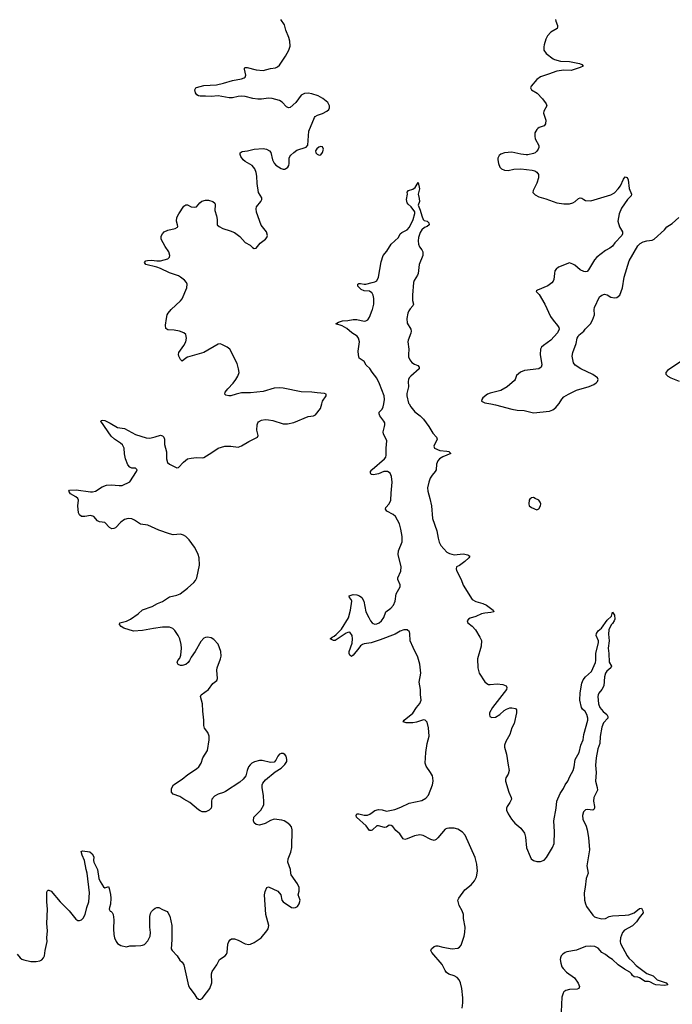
# Model space of a CAD drawing. Header units: inches. Extents: x 2143843 to 2212570, y 881249 to 1017455.
# Tile 8 of 54: x 2166085 to 2173333, y 893333 to 904268. Entities that reach past the tile are written whole.
import ezdxf

# ---------------------------------------------------------------- set-up
doc = ezdxf.new("R2010")
doc.units = ezdxf.units.IN
doc.header["$MEASUREMENT"] = 0
for name, color, linetype in [('C1869', 7, 'Continuous'), ('C1879', 7, 'Continuous'), ('C1960', 7, 'Continuous'), ('C1970', 7, 'Continuous')]:
    doc.layers.add(name, color=color, linetype=linetype)

msp = doc.modelspace()

# ---------------------------------------------------------------- linework, layer by layer
at = {"layer": 'C1869', "color": 6}
for points, elevation in [([(2166059, 893890), (2166090, 893850), (2166110, 893835), (2166130, 893826), (2166210, 893808), (2166270, 893808), (2166310, 893816), (2166330, 893828), (2166350, 893848), (2166360, 893870), (2166368, 893932), (2166389, 894030), (2166385, 894070), (2166395, 894150), (2166388, 894230), (2166395, 894390), (2166388, 894470), (2166387, 894573), (2166390, 894591), (2166401, 894599), (2166410, 894601), (2166435, 894590), (2166536, 894470), (2166633, 894370), (2166710, 894278), (2166730, 894265), (2166750, 894264), (2166770, 894273), (2166790, 894290), (2166811, 894330), (2166830, 894410), (2166854, 894470), (2166861, 894570), (2166836, 894790), (2166824, 894830), (2166805, 894930), (2166780, 894990), (2166769, 895030), (2166783, 895037), (2166866, 895025), (2166890, 895003), (2166907, 894970), (2166904, 894930), (2166908, 894910), (2166948, 894830), (2166965, 894730), (2166978, 894698), (2167016, 894636), (2167030, 894627), (2167064, 894636), (2167070, 894642), (2167079, 894619), (2167094, 894554), (2167098, 894510), (2167093, 894447), (2167081, 894410), (2167079, 894390), (2167090, 894367), (2167103, 894363), (2167114, 894354), (2167123, 894330), (2167131, 894270), (2167126, 894170), (2167130, 894110), (2167138, 894070), (2167156, 894030), (2167170, 894010), (2167210, 893987), (2167270, 893973), (2167310, 893983), (2167370, 893981), (2167430, 893986), (2167450, 893989), (2167470, 893999), (2167510, 894038), (2167534, 894090), (2167538, 894130), (2167529, 894190), (2167531, 894309), (2167539, 894341), (2167550, 894365), (2167570, 894386), (2167590, 894399), (2167610, 894408), (2167630, 894409), (2167670, 894385), (2167723, 894363), (2167732, 894352), (2167752, 894312), (2167774, 894210), (2167774, 894050), (2167769, 893950), (2167780, 893930), (2167833, 893873), (2167865, 893825), (2167890, 893801), (2167910, 893772), (2167959, 893540), (2167973, 893513), (2168023, 893450), (2168048, 893408), (2168070, 893390), (2168090, 893388), (2168110, 893399), (2168161, 893459), (2168198, 893510), (2168218, 893570), (2168216, 893670), (2168223, 893697), (2168274, 893770), (2168304, 893830), (2168367, 893870), (2168381, 893890), (2168389, 893910), (2168398, 894002), (2168408, 894032), (2168421, 894050), (2168439, 894061), (2168470, 894061), (2168510, 894047), (2168590, 894006), (2168630, 893998), (2168650, 894001), (2168690, 894020), (2168767, 894070), (2168831, 894150), (2168843, 894170), (2168851, 894210), (2168820, 894330), (2168805, 894550), (2168810, 894586), (2168830, 894631), (2168850, 894639), (2168951, 894590), (2168985, 894550), (2168996, 894490), (2169010, 894470), (2169104, 894410), (2169130, 894404), (2169150, 894407), (2169170, 894420), (2169189, 894450), (2169199, 894490), (2169177, 894550), (2169189, 894590), (2169189, 894630), (2169169, 894670), (2169102, 894770), (2169095, 894790), (2169092, 894830), (2169064, 894910), (2169067, 894950), (2169096, 895024), (2169107, 895073), (2169111, 895270), (2169103, 895303), (2169085, 895325), (2169052, 895352), (2169023, 895370), (2168998, 895378), (2168910, 895389), (2168870, 895375), (2168810, 895341), (2168750, 895323), (2168710, 895330), (2168689, 895349), (2168681, 895370), (2168685, 895410), (2168765, 895490), (2168795, 895550), (2168798, 895578), (2168792, 895652), (2168778, 895738), (2168780, 895770), (2168786, 895790), (2168815, 895825), (2168924, 895916), (2168990, 895956), (2169030, 895995), (2169051, 896029), (2169053, 896050), (2169043, 896090), (2169030, 896108), (2169010, 896117), (2168990, 896119), (2168969, 896111), (2168951, 896089), (2168930, 896044), (2168910, 896023), (2168870, 896017), (2168779, 896039), (2168750, 896041), (2168694, 896026), (2168665, 896010), (2168646, 895994), (2168627, 895970), (2168610, 895930), (2168595, 895870), (2168568, 895832), (2168530, 895800), (2168370, 895695), (2168350, 895684), (2168290, 895668), (2168250, 895646), (2168221, 895610), (2168216, 895590), (2168217, 895530), (2168210, 895510), (2168190, 895488), (2168151, 895469), (2168110, 895472), (2168090, 895480), (2168070, 895492), (2167976, 895575), (2167910, 895610), (2167862, 895642), (2167790, 895666), (2167770, 895690), (2167771, 895730), (2167793, 895770), (2167888, 895832), (2167954, 895886), (2168050, 895948), (2168074, 895970), (2168100, 896010), (2168121, 896070), (2168170, 896151), (2168190, 896270), (2168191, 896310), (2168176, 896350), (2168139, 896399), (2168130, 896430), (2168131, 896490), (2168118, 896590), (2168115, 896670), (2168092, 896750), (2168101, 896770), (2168182, 896830), (2168230, 896895), (2168273, 896930), (2168282, 896950), (2168276, 897044), (2168279, 897070), (2168316, 897170), (2168322, 897198), (2168319, 897250), (2168291, 897331), (2168243, 897383), (2168210, 897403), (2168170, 897409), (2168150, 897407), (2168130, 897398), (2168097, 897363), (2168035, 897250), (2167991, 897190), (2167971, 897150), (2167955, 897130), (2167930, 897108), (2167890, 897095), (2167870, 897095), (2167846, 897106), (2167834, 897130), (2167840, 897150), (2167863, 897177), (2167876, 897210), (2167881, 897290), (2167877, 897330), (2167862, 897390), (2167844, 897430), (2167810, 897483), (2167787, 897507), (2167750, 897522), (2167670, 897521), (2167570, 897507), (2167450, 897483), (2167350, 897478), (2167241, 897510), (2167213, 897530), (2167195, 897550), (2167198, 897570), (2167270, 897587), (2167316, 897610), (2167401, 897670), (2167450, 897713), (2167555, 897750), (2167616, 897784), (2167673, 897807), (2167750, 897860), (2167830, 897875), (2167868, 897890), (2167950, 897955), (2168021, 898019), (2168039, 898041), (2168052, 898068), (2168081, 898210), (2168080, 898290), (2168069, 898330), (2168050, 898370), (2168027, 898410), (2167966, 898490), (2167930, 898527), (2167904, 898544), (2167870, 898555), (2167790, 898548), (2167750, 898557), (2167630, 898600), (2167510, 898654), (2167426, 898666), (2167361, 898710), (2167330, 898724), (2167290, 898730), (2167250, 898717), (2167210, 898687), (2167150, 898625), (2167130, 898616), (2167110, 898615), (2167081, 898630), (2167030, 898685), (2166970, 898693), (2166950, 898704), (2166910, 898752), (2166870, 898760), (2166810, 898751), (2166770, 898752), (2166749, 898769), (2166738, 898790), (2166732, 898870), (2166738, 898930), (2166732, 898950), (2166710, 898970), (2166650, 899002), (2166630, 899030), (2166638, 899042), (2166714, 899046), (2166870, 899024), (2166895, 899025), (2166927, 899033), (2167000, 899080), (2167050, 899100), (2167103, 899103), (2167190, 899093), (2167224, 899096), (2167310, 899136), (2167383, 899250), (2167389, 899270), (2167380, 899280), (2167370, 899286), (2167330, 899287), (2167310, 899298), (2167286, 899326), (2167260, 899390), (2167248, 899448), (2167244, 899510), (2167227, 899547), (2167206, 899566), (2167138, 899610), (2167101, 899641), (2166985, 899810), (2166990, 899818), (2167010, 899821), (2167030, 899815), (2167090, 899786), (2167170, 899739), (2167250, 899726), (2167370, 899661), (2167490, 899624), (2167530, 899621), (2167590, 899634), (2167650, 899655), (2167670, 899648), (2167687, 899630), (2167693, 899610), (2167695, 899550), (2167714, 899470), (2167715, 899390), (2167727, 899350), (2167750, 899332), (2167830, 899292), (2167850, 899294), (2167906, 899354), (2167950, 899390), (2167990, 899400), (2168050, 899405), (2168110, 899403), (2168130, 899407), (2168220, 899460), (2168289, 899510), (2168362, 899530), (2168430, 899532), (2168510, 899519), (2168550, 899534), (2168630, 899585), (2168725, 899630), (2168733, 899650), (2168718, 899710), (2168721, 899770), (2168729, 899790), (2168739, 899801), (2168770, 899821), (2168810, 899828), (2168850, 899824), (2168895, 899815), (2169010, 899781), (2169060, 899780), (2169130, 899795), (2169290, 899862), (2169350, 899870), (2169370, 899881), (2169425, 899950), (2169439, 900000)], 400), ([(2170000, 899215), (2169990, 899216), (2169980, 899230), (2169982, 899250), (2169997, 899270), (2170000, 899273)], 300), ([(2170000, 897351), (2169990, 897347), (2169910, 897337), (2169892, 897330), (2169870, 897313), (2169850, 897290), (2169790, 897209), (2169770, 897195), (2169750, 897210), (2169744, 897230), (2169744, 897250), (2169776, 897344), (2169783, 897390), (2169776, 897430), (2169750, 897465), (2169730, 897464), (2169710, 897454), (2169590, 897375), (2169570, 897373), (2169533, 897390), (2169554, 897410), (2169579, 897421), (2169600, 897440), (2169659, 897501), (2169736, 897624), (2169761, 897710), (2169775, 897810), (2169768, 897830), (2169749, 897850), (2169746, 897870), (2169790, 897883), (2169830, 897882), (2169858, 897870), (2169884, 897850), (2169907, 897810), (2169930, 897690), (2169964, 897630), (2169981, 897590), (2170000, 897571)], 300), ([(2170000, 895268), (2169990, 895262), (2169970, 895264), (2169934, 895314), (2169826, 895410), (2169821, 895430), (2169830, 895447), (2169850, 895448), (2169910, 895433), (2169947, 895433), (2169975, 895445), (2170000, 895463)], 300)]:
    msp.add_lwpolyline(points, dxfattribs=dict(at, elevation=elevation))
at = {"layer": 'C1879', "color": 6}
for points, elevation in [([(2170000, 899273), (2170136, 899390), (2170151, 899410), (2170155, 899430), (2170154, 899510), (2170161, 899590), (2170156, 899610), (2170124, 899664), (2170121, 899690), (2170138, 899750), (2170141, 899770), (2170139, 899790), (2170130, 899810), (2170086, 899870), (2170076, 899890), (2170079, 899910), (2170110, 899943), (2170123, 899970), (2170128, 900000)], 300), ([(2170410, 900000), (2170428, 899968), (2170474, 899914), (2170533, 899870), (2170570, 899832), (2170630, 899750), (2170674, 899674), (2170713, 899630), (2170721, 899610), (2170686, 899530), (2170693, 899510), (2170750, 899484), (2170830, 899477), (2170850, 899471), (2170872, 899450), (2170786, 899414), (2170749, 899391), (2170729, 899370), (2170715, 899330), (2170711, 899269), (2170701, 899250), (2170666, 899210), (2170645, 899175), (2170628, 899130), (2170615, 899070), (2170618, 899030), (2170642, 898950), (2170657, 898870), (2170669, 898730), (2170718, 898590), (2170732, 898510), (2170745, 898465), (2170763, 898430), (2170794, 898390), (2170830, 898355), (2170858, 898338), (2170910, 898324), (2171010, 898334), (2171063, 898323), (2171086, 898310), (2171072, 898290), (2171029, 898250), (2170970, 898206), (2170936, 898190), (2170931, 898170), (2170938, 898150), (2170989, 898050), (2171010, 897987), (2171110, 897830), (2171150, 897805), (2171230, 897785), (2171270, 897766), (2171345, 897710), (2171350, 897690), (2171317, 897683), (2171250, 897678), (2171214, 897670), (2171150, 897640), (2171090, 897621), (2171069, 897610), (2171056, 897590), (2171061, 897570), (2171111, 897531), (2171146, 897490), (2171196, 897410), (2171213, 897373), (2171209, 897311), (2171171, 897170), (2171174, 897070), (2171189, 897010), (2171250, 896915), (2171274, 896894), (2171290, 896886), (2171310, 896884), (2171389, 896891), (2171450, 896886), (2171489, 896870), (2171497, 896850), (2171490, 896830), (2171335, 896630), (2171302, 896570), (2171302, 896550), (2171308, 896530), (2171330, 896518), (2171370, 896522), (2171416, 896550), (2171465, 896595), (2171490, 896610), (2171530, 896625), (2171550, 896627), (2171590, 896617), (2171602, 896602), (2171603, 896570), (2171578, 896450), (2171550, 896402), (2171528, 896330), (2171485, 896250), (2171470, 896210), (2171470, 896190), (2171493, 896110), (2171510, 895990), (2171523, 895930), (2171509, 895890), (2171485, 895850), (2171479, 895830), (2171479, 895810), (2171516, 895690), (2171544, 895630), (2171546, 895610), (2171530, 895573), (2171500, 895530), (2171491, 895510), (2171491, 895490), (2171509, 895450), (2171548, 895388), (2171586, 895346), (2171651, 895291), (2171690, 895232), (2171701, 895190), (2171714, 895070), (2171753, 894973), (2171766, 894950), (2171790, 894930), (2171830, 894919), (2171870, 894919), (2171910, 894934), (2171936, 894964), (2172004, 895076), (2172022, 895118), (2172025, 895250), (2172017, 895370), (2172043, 895510), (2172050, 895590), (2172086, 895674), (2172126, 895730), (2172142, 895770), (2172173, 895810), (2172196, 895864), (2172232, 895930), (2172243, 895970), (2172255, 896050), (2172298, 896130), (2172318, 896210), (2172343, 896270), (2172350, 896330), (2172394, 896490), (2172395, 896510), (2172385, 896550), (2172365, 896585), (2172336, 896610), (2172324, 896630), (2172307, 896710), (2172309, 896791), (2172330, 896901), (2172344, 896936), (2172368, 896970), (2172434, 897030), (2172481, 897130), (2172484, 897150), (2172485, 897230), (2172514, 897350), (2172512, 897370), (2172489, 897429), (2172490, 897450), (2172510, 897481), (2172548, 897512), (2172610, 897599), (2172658, 897642), (2172670, 897687), (2172690, 897656), (2172693, 897610), (2172688, 897590), (2172670, 897563), (2172653, 897547), (2172630, 897490), (2172625, 897445), (2172631, 897371), (2172619, 897290), (2172628, 897228), (2172632, 897132), (2172659, 897090), (2172650, 897070), (2172606, 897034), (2172590, 897010), (2172579, 896970), (2172573, 896870), (2172551, 896830), (2172518, 896790), (2172508, 896770), (2172505, 896750), (2172513, 896670), (2172528, 896630), (2172564, 896584), (2172607, 896550), (2172618, 896530), (2172617, 896510), (2172570, 896458), (2172551, 896411), (2172533, 896307), (2172529, 896230), (2172506, 896170), (2172486, 896070), (2172479, 895990), (2172488, 895908), (2172479, 895810), (2172500, 895740), (2172501, 895710), (2172460, 895630), (2172459, 895590), (2172469, 895530), (2172469, 895511), (2172463, 895497), (2172450, 895489), (2172390, 895496), (2172368, 895492), (2172347, 895470), (2172336, 895430), (2172339, 895390), (2172377, 895310), (2172388, 895270), (2172404, 895184), (2172414, 895050), (2172385, 894870), (2172397, 894790), (2172375, 894730), (2172366, 894634), (2172355, 894570), (2172359, 894490), (2172369, 894449), (2172381, 894421), (2172450, 894323), (2172470, 894306), (2172490, 894297), (2172550, 894282), (2172590, 894285), (2172633, 894307), (2172670, 894317), (2172810, 894322), (2172852, 894328), (2172910, 894350), (2172970, 894396), (2172990, 894400), (2172995, 894395), (2173007, 894370), (2173009, 894350), (2172965, 894295), (2172935, 894250), (2172890, 894203), (2172804, 894156), (2172779, 894130), (2172757, 894070), (2172755, 894030), (2172758, 894010), (2172831, 893870), (2172850, 893844), (2172890, 893810), (2172930, 893764), (2173050, 893675), (2173122, 893650), (2173166, 893606), (2173265, 893570), (2173285, 893550), (2173250, 893541), (2173150, 893550), (2173130, 893555), (2173084, 893584), (2173070, 893588), (2173030, 893587), (2172970, 893626), (2172950, 893634), (2172910, 893637), (2172890, 893654), (2172881, 893670), (2172862, 893690), (2172802, 893722), (2172732, 893770), (2172670, 893830), (2172632, 893852), (2172590, 893887), (2172550, 893907), (2172510, 893957), (2172474, 893974), (2172430, 893978), (2172370, 893974), (2172270, 893935), (2172163, 893917), (2172144, 893910), (2172116, 893890), (2172099, 893870), (2172092, 893848), (2172089, 893830), (2172094, 893790), (2172108, 893750), (2172121, 893730), (2172158, 893690), (2172246, 893626), (2172287, 893567), (2172301, 893530), (2172294, 893510), (2172278, 893502), (2172190, 893497), (2172150, 893487), (2172130, 893472), (2172122, 893458), (2172107, 893413), (2172100, 893250)], 300), ([(2171318, 900000), (2171371, 899991), (2171550, 899942), (2171610, 899932), (2171687, 899927), (2171790, 899900), (2171970, 899920), (2172006, 899934), (2172039, 899961), (2172072, 900000)], 400), ([(2170000, 897571), (2170010, 897561), (2170030, 897555), (2170050, 897557), (2170079, 897570), (2170102, 897590), (2170129, 897630), (2170153, 897690), (2170208, 897732), (2170236, 897764), (2170254, 897810), (2170267, 897890), (2170310, 897970), (2170309, 897990), (2170284, 898050), (2170285, 898070), (2170317, 898143), (2170321, 898190), (2170288, 898330), (2170292, 898370), (2170333, 898470), (2170333, 898530), (2170320, 898610), (2170303, 898670), (2170258, 898750), (2170232, 898772), (2170163, 898810), (2170147, 898830), (2170150, 898850), (2170189, 898891), (2170208, 898932), (2170210, 899010), (2170221, 899130), (2170214, 899194), (2170198, 899230), (2170169, 899249), (2170130, 899249), (2170070, 899224), (2170013, 899213), (2170000, 899215)], 300), ([(2170000, 895463), (2170030, 895485), (2170070, 895495), (2170110, 895492), (2170158, 895478), (2170250, 895496), (2170319, 895521), (2170410, 895566), (2170550, 895596), (2170596, 895624), (2170626, 895654), (2170670, 895770), (2170677, 895810), (2170675, 895850), (2170669, 895869), (2170648, 895908), (2170598, 895978), (2170589, 896010), (2170596, 896130), (2170612, 896230), (2170632, 896310), (2170625, 896405), (2170610, 896465), (2170590, 896487), (2170570, 896491), (2170494, 896466), (2170450, 896459), (2170379, 896459), (2170344, 896470), (2170355, 896490), (2170450, 896566), (2170492, 896628), (2170530, 896672), (2170544, 896710), (2170535, 896775), (2170538, 896830), (2170522, 896910), (2170542, 897010), (2170529, 897110), (2170507, 897190), (2170454, 897294), (2170421, 897370), (2170419, 897450), (2170414, 897470), (2170390, 897492), (2170350, 897493), (2170310, 897477), (2170255, 897445), (2170090, 897379), (2170000, 897351)], 300), ([(2171000, 893290), (2171006, 893350), (2171005, 893405), (2170994, 893510), (2170980, 893570), (2170965, 893605), (2170942, 893630), (2170910, 893648), (2170850, 893669), (2170825, 893685), (2170809, 893709), (2170777, 893777), (2170663, 893910), (2170653, 893930), (2170660, 893950), (2170690, 893974), (2170710, 893982), (2170730, 893982), (2170786, 893966), (2170890, 893950), (2170950, 893957), (2170971, 893969), (2170987, 893990), (2171020, 894090), (2171028, 894130), (2171032, 894190), (2171014, 894286), (2171013, 894330), (2171001, 894370), (2170967, 894430), (2170953, 894490), (2170962, 894510), (2171030, 894605), (2171099, 894661), (2171137, 894703), (2171159, 894750), (2171169, 894811), (2171164, 894890), (2171145, 894965), (2171034, 895210), (2171004, 895244), (2170950, 895279), (2170910, 895290), (2170850, 895289), (2170830, 895286), (2170810, 895277), (2170730, 895181), (2170710, 895162), (2170690, 895151), (2170650, 895163), (2170567, 895207), (2170530, 895214), (2170470, 895204), (2170390, 895169), (2170363, 895163), (2170345, 895170), (2170307, 895227), (2170262, 895262), (2170230, 895307), (2170210, 895320), (2170190, 895322), (2170158, 895302), (2170137, 895297), (2170070, 895316), (2170050, 895315), (2170004, 895270), (2170000, 895268)], 300)]:
    msp.add_lwpolyline(points, dxfattribs=dict(at, elevation=elevation))
at = {"layer": 'C1879', "color": 6, "elevation": 400}
msp.add_lwpolyline([(2171790, 898960), (2171770, 898958), (2171750, 898942), (2171744, 898930), (2171740, 898890), (2171745, 898870), (2171770, 898850), (2171830, 898825), (2171850, 898834), (2171870, 898868), (2171872, 898890), (2171865, 898910), (2171850, 898930), (2171810, 898952)], close=True, dxfattribs=at)
at = {"layer": 'C1960', "color": 6}
for points, elevation in [([(2169439, 900000), (2169448, 900032), (2169490, 900090), (2169488, 900110), (2169470, 900118), (2169390, 900122), (2169330, 900131), (2169210, 900135), (2169010, 900175), (2168970, 900178), (2168910, 900175), (2168790, 900137), (2168650, 900125), (2168550, 900122), (2168490, 900110), (2168430, 900090), (2168409, 900089), (2168376, 900096), (2168362, 900110), (2168369, 900130), (2168397, 900170), (2168456, 900230), (2168486, 900270), (2168508, 900310), (2168521, 900350), (2168517, 900390), (2168499, 900450), (2168418, 900610), (2168391, 900631), (2168330, 900662), (2168310, 900667), (2168290, 900665), (2168130, 900572), (2167950, 900519), (2167930, 900509), (2167890, 900475), (2167870, 900493), (2167852, 900530), (2167849, 900550), (2167853, 900570), (2167908, 900650), (2167929, 900690), (2167938, 900730), (2167932, 900770), (2167910, 900790), (2167860, 900810), (2167800, 900820), (2167730, 900823), (2167710, 900837), (2167706, 900874), (2167714, 900950), (2167723, 900990), (2167733, 901010), (2167766, 901050), (2167870, 901144), (2167890, 901168), (2167941, 901290), (2167945, 901330), (2167936, 901350), (2167914, 901374), (2167871, 901410), (2167850, 901422), (2167750, 901456), (2167650, 901505), (2167610, 901519), (2167488, 901548), (2167472, 901570), (2167488, 901590), (2167505, 901595), (2167550, 901596), (2167610, 901589), (2167650, 901591), (2167729, 901611), (2167750, 901630), (2167753, 901650), (2167742, 901690), (2167701, 901750), (2167658, 901830), (2167655, 901865), (2167670, 901890), (2167691, 901910), (2167729, 901930), (2167812, 901948), (2167837, 901963), (2167842, 901970), (2167839, 901990), (2167825, 902030), (2167831, 902070), (2167851, 902110), (2167910, 902198), (2167930, 902210), (2167950, 902210), (2167990, 902189), (2168030, 902185), (2168050, 902191), (2168085, 902235), (2168108, 902252), (2168150, 902263), (2168182, 902262), (2168229, 902249), (2168251, 902230), (2168257, 902210), (2168251, 902150), (2168271, 902090), (2168279, 902050), (2168277, 901990), (2168302, 901970), (2168343, 901950), (2168424, 901924), (2168470, 901903), (2168530, 901859), (2168590, 901792), (2168644, 901764), (2168670, 901738), (2168690, 901727), (2168710, 901732), (2168756, 901784), (2168814, 901830), (2168830, 901850), (2168837, 901870), (2168828, 901910), (2168766, 901986), (2168714, 902130), (2168712, 902168), (2168717, 902190), (2168763, 902250), (2168773, 902270), (2168774, 902290), (2168739, 902350), (2168722, 902450), (2168720, 902530), (2168712, 902570), (2168696, 902610), (2168667, 902650), (2168591, 902691), (2168567, 902710), (2168542, 902750), (2168534, 902770), (2168534, 902790), (2168557, 902803), (2168617, 902810), (2168690, 902830), (2168790, 902838), (2168828, 902828), (2168859, 902810), (2168873, 902793), (2168892, 902710), (2168910, 902674), (2168930, 902652), (2168990, 902614), (2169010, 902607), (2169030, 902606), (2169039, 902610), (2169065, 902630), (2169073, 902647), (2169078, 902670), (2169078, 902730), (2169086, 902750), (2169097, 902763), (2169130, 902794), (2169163, 902817), (2169267, 902853), (2169286, 902874), (2169295, 903030), (2169358, 903182), (2169367, 903193), (2169394, 903206), (2169450, 903227), (2169497, 903250), (2169519, 903270), (2169526, 903290), (2169525, 903310), (2169507, 903347), (2169453, 903393), (2169401, 903421), (2169330, 903443), (2169290, 903450), (2169250, 903449), (2169210, 903430), (2169151, 903349), (2169090, 903294), (2169070, 903288), (2169050, 903299), (2169000, 903350), (2168971, 903370), (2168890, 903393), (2168850, 903395), (2168770, 903385), (2168730, 903386), (2168673, 903393), (2168590, 903415), (2168550, 903417), (2168510, 903413), (2168450, 903400), (2168410, 903399), (2168290, 903421), (2168210, 903416), (2168150, 903420), (2168090, 903419), (2168070, 903423), (2168053, 903433), (2168037, 903457), (2168030, 903490), (2168042, 903510), (2168050, 903515), (2168130, 903535), (2168270, 903544), (2168350, 903563), (2168450, 903594), (2168549, 903611), (2168577, 903623), (2168589, 903631), (2168597, 903650), (2168583, 903717), (2168583, 903730), (2168590, 903738), (2168610, 903737), (2168711, 903711), (2168790, 903703), (2168870, 903724), (2168928, 903732), (2168950, 903743), (2168970, 903764), (2169039, 903861), (2169075, 903930), (2169088, 903972), (2169085, 904030), (2169076, 904070), (2169040, 904150), (2169025, 904210), (2168985, 904270)], 400), ([(2170000, 901229), (2169996, 901236), (2169970, 901254), (2169910, 901258), (2169877, 901270), (2169841, 901310), (2169839, 901330), (2169850, 901338), (2169870, 901339), (2169910, 901330), (2169930, 901332), (2170000, 901349)], 300), ([(2170000, 900355), (2169973, 900393), (2169933, 900430), (2169910, 900470), (2169856, 900510), (2169847, 900547), (2169846, 900586), (2169860, 900690), (2169849, 900730), (2169832, 900752), (2169775, 900790), (2169719, 900839), (2169666, 900866), (2169597, 900890), (2169627, 900910), (2169670, 900924), (2169730, 900928), (2169790, 900939), (2169830, 900939), (2169910, 900919), (2169930, 900922), (2169950, 900934), (2169970, 900964), (2170000, 901040)], 300)]:
    msp.add_lwpolyline(points, dxfattribs=dict(at, elevation=elevation))
at = {"layer": 'C1960', "color": 6, "elevation": 400}
msp.add_lwpolyline([(2169430, 902859), (2169408, 902852), (2169386, 902834), (2169371, 902810), (2169373, 902790), (2169390, 902773), (2169410, 902764), (2169430, 902766), (2169450, 902791), (2169459, 902830), (2169450, 902855)], close=True, dxfattribs=at)
at = {"layer": 'C1970', "color": 6}
for points, elevation in [([(2172037, 904270), (2172039, 904250), (2172057, 904203), (2172059, 904190), (2172055, 904170), (2171984, 904130), (2171947, 904090), (2171928, 904050), (2171910, 903990), (2171905, 903965), (2171908, 903928), (2171933, 903893), (2172010, 903832), (2172025, 903825), (2172090, 903808), (2172190, 903804), (2172302, 903782), (2172330, 903770), (2172344, 903750), (2172310, 903735), (2172210, 903705), (2172130, 903706), (2172050, 903697), (2171959, 903661), (2171870, 903633), (2171830, 903605), (2171767, 903530), (2171760, 903510), (2171768, 903490), (2171832, 903450), (2171890, 903390), (2171934, 903333), (2171938, 903310), (2171905, 903250), (2171901, 903230), (2171929, 903150), (2171926, 903110), (2171910, 903090), (2171853, 903070), (2171840, 903060), (2171829, 903050), (2171808, 903010), (2171805, 902975), (2171810, 902944), (2171850, 902870), (2171850, 902850), (2171844, 902830), (2171830, 902807), (2171810, 902790), (2171790, 902780), (2171730, 902766), (2171710, 902765), (2171650, 902773), (2171550, 902796), (2171470, 902790), (2171430, 902774), (2171410, 902759), (2171396, 902730), (2171395, 902710), (2171402, 902670), (2171416, 902630), (2171436, 902610), (2171470, 902595), (2171510, 902592), (2171573, 902607), (2171650, 902613), (2171778, 902598), (2171808, 902588), (2171830, 902575), (2171848, 902550), (2171848, 902510), (2171828, 902452), (2171787, 902370), (2171785, 902350), (2171790, 902341), (2171810, 902322), (2171850, 902302), (2171930, 902278), (2172050, 902235), (2172130, 902223), (2172190, 902223), (2172230, 902233), (2172253, 902247), (2172290, 902282), (2172310, 902290), (2172330, 902287), (2172349, 902269), (2172370, 902258), (2172430, 902255), (2172650, 902321), (2172690, 902346), (2172732, 902388), (2172756, 902424), (2172790, 902497), (2172810, 902521), (2172830, 902515), (2172843, 902490), (2172854, 902394), (2172880, 902330), (2172875, 902310), (2172837, 902270), (2172770, 902176), (2172742, 902110), (2172729, 902029), (2172747, 901967), (2172779, 901910), (2172779, 901890), (2172772, 901870), (2172693, 901790), (2172668, 901752), (2172641, 901730), (2172590, 901705), (2172496, 901630), (2172470, 901599), (2172403, 901490), (2172387, 901473), (2172370, 901468), (2172350, 901471), (2172310, 901490), (2172250, 901540), (2172230, 901553), (2172190, 901566), (2172070, 901520), (2172043, 901497), (2172030, 901477), (2172023, 901450), (2172016, 901384), (2172010, 901365), (2171996, 901344), (2171949, 901311), (2171836, 901264), (2171825, 901255), (2171822, 901250), (2171854, 901214), (2171918, 901110), (2171982, 900970), (2172009, 900929), (2172059, 900870), (2172073, 900850), (2172076, 900830), (2172058, 900790), (2172022, 900750), (2171984, 900710), (2171902, 900650), (2171882, 900630), (2171871, 900610), (2171864, 900550), (2171884, 900436), (2171876, 900410), (2171850, 900390), (2171690, 900371), (2171648, 900352), (2171604, 900316), (2171588, 900270), (2171580, 900260), (2171500, 900190), (2171430, 900150), (2171310, 900121), (2171282, 900110), (2171229, 900070), (2171216, 900050), (2171214, 900030), (2171250, 900011), (2171318, 900000)], 400), ([(2170000, 901349), (2170030, 901356), (2170051, 901369), (2170071, 901409), (2170101, 901579), (2170122, 901650), (2170164, 901696), (2170210, 901776), (2170291, 901849), (2170312, 901890), (2170330, 901906), (2170390, 901935), (2170416, 901964), (2170456, 902050), (2170474, 902114), (2170472, 902132), (2170434, 902190), (2170399, 902219), (2170390, 902232), (2170381, 902270), (2170391, 902329), (2170389, 902351), (2170403, 902370), (2170453, 902387), (2170477, 902403), (2170510, 902459), (2170524, 902390), (2170512, 902330), (2170523, 902283), (2170524, 902250), (2170512, 902208), (2170534, 902154), (2170550, 902088), (2170565, 902050), (2170578, 902038), (2170610, 902029), (2170630, 902010), (2170632, 901990), (2170610, 901970), (2170581, 901959), (2170550, 901935), (2170534, 901906), (2170514, 901850), (2170509, 901810), (2170514, 901774), (2170525, 901745), (2170552, 901710), (2170561, 901690), (2170563, 901650), (2170521, 901550), (2170512, 901450), (2170504, 901430), (2170468, 901372), (2170460, 901350), (2170448, 901210), (2170448, 901150), (2170457, 901110), (2170453, 901090), (2170422, 901058), (2170407, 901033), (2170397, 901010), (2170384, 900950), (2170390, 900899), (2170430, 900830), (2170434, 900810), (2170430, 900785), (2170398, 900710), (2170396, 900690), (2170407, 900610), (2170402, 900550), (2170404, 900524), (2170417, 900490), (2170440, 900460), (2170470, 900441), (2170508, 900428), (2170523, 900410), (2170520, 900390), (2170429, 900310), (2170412, 900290), (2170402, 900270), (2170399, 900250), (2170402, 900190), (2170385, 900115), (2170384, 900090), (2170404, 900010), (2170410, 900000)], 300), ([(2172072, 900000), (2172075, 900005), (2172105, 900055), (2172130, 900078), (2172179, 900110), (2172270, 900152), (2172410, 900194), (2172463, 900217), (2172487, 900233), (2172504, 900250), (2172511, 900270), (2172502, 900290), (2172450, 900328), (2172316, 900390), (2172256, 900430), (2172237, 900457), (2172222, 900530), (2172230, 900570), (2172266, 900670), (2172277, 900730), (2172286, 900750), (2172296, 900764), (2172350, 900808), (2172364, 900830), (2172423, 900890), (2172448, 900930), (2172468, 900990), (2172466, 901050), (2172470, 901070), (2172524, 901190), (2172549, 901210), (2172581, 901219), (2172610, 901212), (2172650, 901188), (2172690, 901179), (2172716, 901184), (2172750, 901208), (2172780, 901290), (2172798, 901410), (2172853, 901590), (2172950, 901756), (2172977, 901783), (2173010, 901801), (2173050, 901813), (2173110, 901820), (2173130, 901832), (2173245, 901935), (2173274, 901966), (2173330, 902004), (2173404, 902070)], 400), ([(2170000, 901040), (2170004, 901050), (2170017, 901110), (2170020, 901170), (2170012, 901210), (2170000, 901229)], 300), ([(2173450, 900488), (2173278, 900370), (2173262, 900350), (2173263, 900330), (2173282, 900310), (2173318, 900290), (2173410, 900254)], 400), ([(2170128, 900000), (2170136, 900050), (2170132, 900090), (2170083, 900223), (2170050, 900285), (2170000, 900355)], 300)]:
    msp.add_lwpolyline(points, dxfattribs=dict(at, elevation=elevation))

doc.saveas('drawing.dxf')
